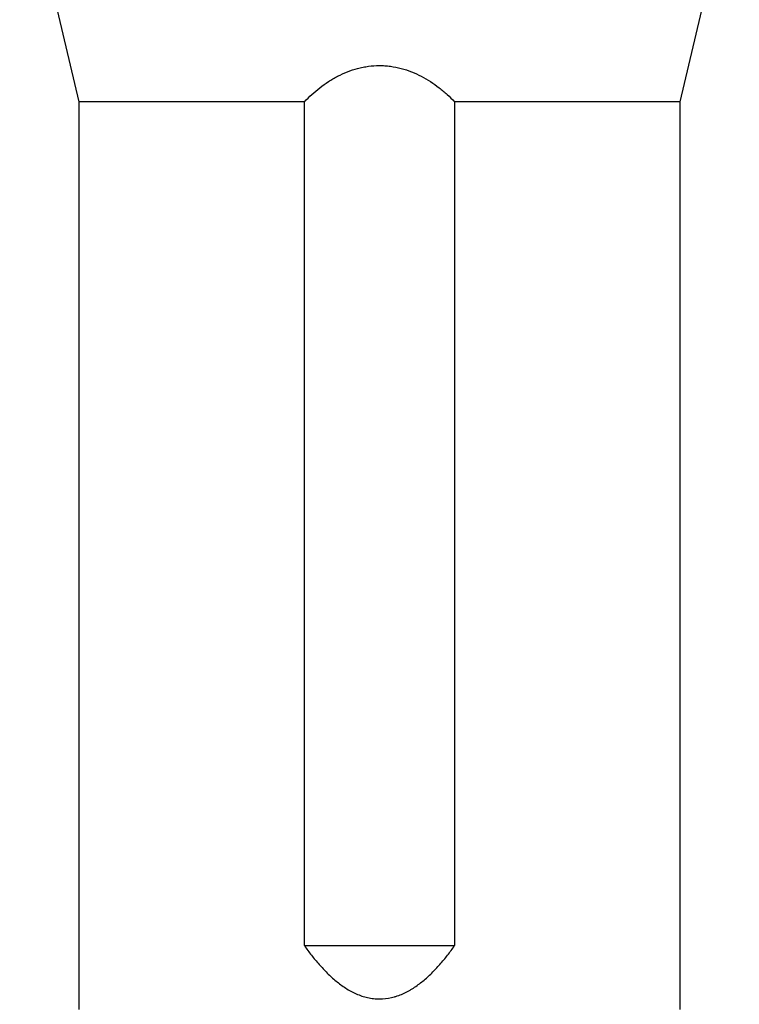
# Model space of a CAD drawing. Header units: millimetres. Extents: x 1760 to 3240, y 826 to 4276.
# Tile 7 of 10: x 2162 to 2838, y 2429 to 3353. Entities that reach past the tile are written whole.
import ezdxf

# ---------------------------------------------------------------- set-up
doc = ezdxf.new("R2010")
doc.units = ezdxf.units.MM

msp = doc.modelspace()

# ---------------------------------------------------------------- linework, layer by layer
at = {"color": 7, "linetype": 'Continuous', "lineweight": 25}
for p, q in [((2162.5, 3511.13), (2218, 3275.66)), ((2782, 3275.66), (2837.5, 3511.13)), ((2218, 3275.66), (2218, 2424.13)), ((2429.53, 3275.66), (2218, 3275.66)), ((2429.53, 2484.13), (2429.53, 3275.66)), ((2782, 3275.66), (2570.47, 3275.66)), ((2570.47, 3275.66), (2570.47, 2484.13)), ((2782, 2424.13), (2782, 3275.66)), ((2429.53, 2484.13), (2570.47, 2484.13))]:
    msp.add_line(p, q, dxfattribs=at)
for points, knots in [([(2429.53, 3275.66), (2431.79, 3278.01), (2434.12, 3280.28), (2438.95, 3284.66), (2441.45, 3286.77), (2446.63, 3290.8), (2449.32, 3292.72), (2452.82, 3294.99), (2453.52, 3295.44), (2454.95, 3296.32), (2455.66, 3296.75), (2457.82, 3298.01), (2459.28, 3298.82), (2463.72, 3301.13), (2466.75, 3302.52), (2472.99, 3304.98), (2476.2, 3306.04), (2480.33, 3307.13), (2481.16, 3307.34), (2482.84, 3307.73), (2483.69, 3307.91), (2486.23, 3308.41), (2487.92, 3308.69), (2493.03, 3309.37), (2496.45, 3309.6), (2501.6, 3309.61), (2503.32, 3309.55), (2505.92, 3309.39), (2506.78, 3309.32), (2508.51, 3309.15), (2509.37, 3309.05), (2513.64, 3308.49), (2517, 3307.83), (2523.59, 3306.1), (2526.83, 3305.04), (2533.19, 3302.55), (2536.26, 3301.14), (2542.18, 3298.06), (2545.04, 3296.38), (2550.59, 3292.78), (2553.27, 3290.87), (2557.18, 3287.83), (2558.47, 3286.79), (2560.99, 3284.67), (2562.23, 3283.59), (2565.87, 3280.29), (2568.21, 3278.01), (2570.47, 3275.66)], [0, 0, 0, 0, 0.0625, 0.0625, 0.125, 0.125, 0.1875, 0.1875, 0.203125, 0.203125, 0.21875, 0.21875, 0.25, 0.25, 0.3125, 0.3125, 0.375, 0.375, 0.390625, 0.390625, 0.40625, 0.40625, 0.4375, 0.4375, 0.5, 0.5, 0.53125, 0.53125, 0.546875, 0.546875, 0.5625, 0.5625, 0.625, 0.625, 0.6875, 0.6875, 0.75, 0.75, 0.8125, 0.8125, 0.875, 0.875, 0.90625, 0.90625, 0.9375, 0.9375, 1, 1, 1, 1]), ([(2429.53, 2484.13), (2431.69, 2481.09), (2433.9, 2478.11), (2438.49, 2472.26), (2440.85, 2469.4), (2445.75, 2463.82), (2448.29, 2461.1), (2452.27, 2457.18), (2453.62, 2455.89), (2456.4, 2453.37), (2457.82, 2452.14), (2462.15, 2448.57), (2465.16, 2446.35), (2469.87, 2443.32), (2471.48, 2442.36), (2473.96, 2441.01), (2474.79, 2440.58), (2476.48, 2439.74), (2477.34, 2439.34), (2481.64, 2437.43), (2485.19, 2436.22), (2489.77, 2435.18), (2490.69, 2435), (2492.55, 2434.68), (2493.5, 2434.55), (2496.32, 2434.23), (2498.2, 2434.13), (2503.81, 2434.13), (2507.53, 2434.57), (2512.14, 2435.62), (2513.06, 2435.86), (2514.88, 2436.37), (2515.78, 2436.65), (2518.44, 2437.55), (2520.18, 2438.24), (2523.59, 2439.76), (2525.27, 2440.59), (2527.73, 2441.93), (2528.55, 2442.4), (2530.16, 2443.36), (2530.97, 2443.86), (2534.92, 2446.4), (2537.91, 2448.62), (2543.64, 2453.35), (2546.38, 2455.85), (2551.67, 2461.06), (2554.21, 2463.77), (2559.14, 2469.38), (2561.51, 2472.25), (2566.1, 2478.11), (2568.32, 2481.1), (2570.47, 2484.13)], [0, 0, 0, 0, 0.0625, 0.0625, 0.125, 0.125, 0.1875, 0.1875, 0.21875, 0.21875, 0.25, 0.25, 0.3125, 0.3125, 0.34375, 0.34375, 0.359375, 0.359375, 0.375, 0.375, 0.4375, 0.4375, 0.453125, 0.453125, 0.46875, 0.46875, 0.5, 0.5, 0.5625, 0.5625, 0.578125, 0.578125, 0.59375, 0.59375, 0.625, 0.625, 0.65625, 0.65625, 0.671875, 0.671875, 0.6875, 0.6875, 0.75, 0.75, 0.8125, 0.8125, 0.875, 0.875, 0.9375, 0.9375, 1, 1, 1, 1])]:
    msp.add_open_spline(points, degree=3, knots=knots, dxfattribs=at)

doc.saveas('drawing.dxf')
